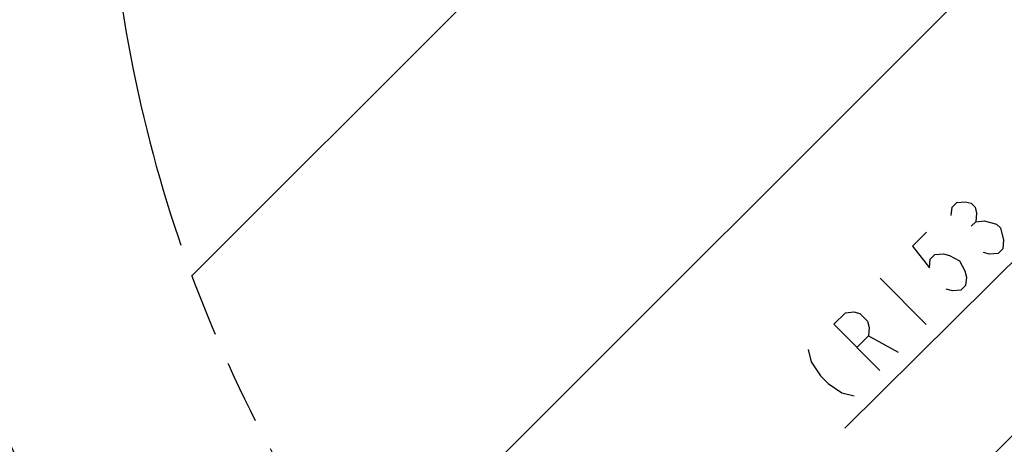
# Model space of a CAD drawing. Header units: millimetres. Extents: x 0 to 3360, y 0 to 2376.
# Tile 4 of 144: x 149 to 436, y 462 to 585. Entities that reach past the tile are written whole.
import ezdxf

# ---------------------------------------------------------------- set-up
doc = ezdxf.new("R2010")
doc.units = ezdxf.units.MM
doc.header["$LTSCALE"] = 184.8
doc.linetypes.add('PHANTOM', pattern=[0.8, 0.45, -0.05, 0.1, -0.05, 0.1, -0.05])
doc.layers.get('0').update_dxf_attribs({"linetype": 'CONTINUOUS'})
doc.layers.add('CRV', color=7, linetype='CONTINUOUS')
doc.layers.add('DRIV_DIM', color=7, linetype='CONTINUOUS')
doc.styles.get("Standard").update_dxf_attribs({"font": 'txt', "width": 0.8})
doc.dimstyles.new('DIMSTYLE_11', dxfattribs={"dimtxt": 19, "dimasz": 9, "dimexe": 2, "dimexo": 1.5, "dimtad": 1, "dimdec": 3, "dimlfac": 1.5, "dimdsep": 46, "dimtxsty": 'STANDARD', "dimblk": 'OPEN', "dimblk1": 'OPEN', "dimblk2": 'OPEN', "dimcen": 0.09, "dimadec": 3, "dimazin": 2, "dimtp": 0.5, "dimtm": 0.5, "dimtfac": 1, "dimtdec": 3, "dimtofl": 0, "dimtmove": 0, "dimatfit": 3, "dimldrblk": 'OPEN', "dimfxl": 1, "dimtolj": 1, "dimarcsym": 0})
doc.dimstyles.new('DIMSTYLE_12', dxfattribs={"dimtxt": 19, "dimasz": 9, "dimexe": 2, "dimexo": 1.5, "dimgap": 9.5, "dimtad": 1, "dimdec": 3, "dimlfac": 1.5, "dimdsep": 46, "dimtxsty": 'STANDARD', "dimblk": 'OPEN', "dimblk1": 'OPEN', "dimblk2": 'OPEN', "dimcen": 0.09, "dimadec": 3, "dimazin": 2, "dimtp": 0.5, "dimtm": 0.5, "dimtfac": 1, "dimtdec": 3, "dimtofl": 0, "dimtmove": 0, "dimatfit": 3, "dimldrblk": 'OPEN', "dimfxl": 1, "dimtolj": 1, "dimarcsym": 0})

# ---------------------------------------------------------------- blocks, each defined once
blk = doc.blocks.new('*D48')
at = {"layer": 'DRIV_DIM', "color": 2, "linetype": 'CONTINUOUS'}
for p, q in [((124.67, 650.02), (104.98, 650.02)), ((881.98, 391.94), (934.02, 348.28))]:
    blk.add_line(p, q, dxfattribs=at)
for points in [[(110.07, 641.05), (106.98, 650.02), (104.07, 640.99)], [(928.92, 340.77), (932.49, 349.56), (924.36, 344.68)]]:
    blk.add_lwpolyline(points, dxfattribs=at)
for start, end in [(180, 250), (250, 320)]:
    blk.add_arc((574.42, 650.02), 467.43, start, end, dxfattribs=at)
blk = doc.blocks.new('_OPEN')
at = {"color": 0, "linetype": 'BYBLOCK'}
for p, q in [((0, 0), (-1, 0.333)), ((-1, -0.333), (0, 0)), ((-1, 0), (0, 0))]:
    blk.add_line(p, q, dxfattribs=at)
blk = doc.blocks.new('*D55')
at = {"layer": 'DRIV_DIM', "color": 2, "linetype": 'CONTINUOUS'}
for p, q in [((574.42, 650.02), (389.32, 466.53)), ((501.95, 578.19), (574.42, 650.02)), ((501.95, 578.19), (501.95, 578.19))]:
    blk.add_line(p, q, dxfattribs=at)
at = {"layer": 'DRIV_DIM', "color": 2, "linetype": 'CONTINUOUS', "xscale": 9, "yscale": 9, "zscale": 9, "rotation": 44.751884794}
blk.add_blockref('_OPEN', (501.95, 578.19), dxfattribs=at)

msp = doc.modelspace()

# ---------------------------------------------------------------- linework, layer by layer
at = {"layer": 'CRV', "color": 2, "linetype": 'CONTINUOUS'}
for p, q in [((248.81682, 417.67379), (452.75536, 621.61233)), ((199.41599, 510.82568), (277.85991, 589.26961)), ((317.30008, 343.60433), (531.26007, 557.56432))]:
    msp.add_line(p, q, dxfattribs=at)
at = {"layer": 'CRV', "color": 2, "linetype": 'PHANTOM'}
msp.add_arc((574.41513, 650.0221), 400, 187.0947403, 320, dxfattribs=at)
at = {"layer": 'DRIV_DIM', "color": 2, "linetype": 'CONTINUOUS'}
for p, q in [((426.07224, 525.25677), (427.42155, 526.59439)), ((399.58414, 510.14522), (412.96072, 496.65201)), ((396.15252, 493.36619), (404.8648, 488.62607))]:
    msp.add_line(p, q, dxfattribs=at)
for points in [[(420.26404, 528.41681), (420.49865, 530.87893), (421.84796, 532.2166), (424.312, 532.42983), (426.10138, 531.9742), (427.21611, 530.84976), (427.65616, 529.0565), (427.42155, 526.59439), (429.88559, 526.80762), (431.67494, 526.35204), (433.46435, 525.8964), (434.57906, 524.77196)], [(434.57906, 524.77196), (435.45915, 521.18545), (435.22454, 518.72339), (433.87523, 517.38571), (431.41121, 517.17248), (429.6218, 517.62806)], [(413.07738, 523.5218), (409.0294, 519.50884), (413.92833, 513.21781), (414.16294, 515.67992), (415.51225, 517.0176), (417.97629, 517.23083), (419.76567, 516.7752), (422.66976, 515.19517), (424.22453, 512.27747), (424.66458, 510.48417), (424.42997, 508.0221), (423.08066, 506.68443), (420.61662, 506.4712), (418.82724, 506.92683)], [(399.4675, 483.27543), (386.09092, 496.76865), (389.46423, 500.1128), (391.92827, 500.32603), (393.71765, 499.8704), (395.94708, 497.62156), (396.38713, 495.82826), (396.15252, 493.36619), (392.77921, 490.02204)], [(378.66966, 489.41152), (379.54975, 485.82501), (382.21923, 481.78287), (384.44866, 479.53398), (388.46747, 476.82951), (392.04624, 475.9183)]]:
    msp.add_lwpolyline(points, dxfattribs=at)

# ---------------------------------------------------------------- dimensions: what is measured, and where the dimension line sits
dim = msp.add_angular_dim_2l(base=(414.54425, 210.78048), line1=((130.84881, 650.0221), (126.1745, 650.0221)), line2=((877.25217, 395.91165), (880.8329, 392.90706)), text='<>\\P1st-axis\\Pmove envelope', dimstyle='DIMSTYLE_12', override={"dimtad": 2}, dxfattribs=at)
dim.commit()
dim.dimension.update_dxf_attribs({"geometry": '*D48', "text_midpoint": (389.06068, 220.91182), "dimtype": 162})
dim = msp.add_radius_dim(center=(574.41513, 650.0221), mpoint=(501.95413, 578.18753), text='(R<>)', dimstyle='DIMSTYLE_11', override={"dimpost": '<>'}, dxfattribs=at)
dim.commit()
dim.dimension.update_dxf_attribs({"geometry": '*D55', "text_midpoint": (385.97427, 469.89885), "dimtype": 164})

doc.saveas('drawing.dxf')
